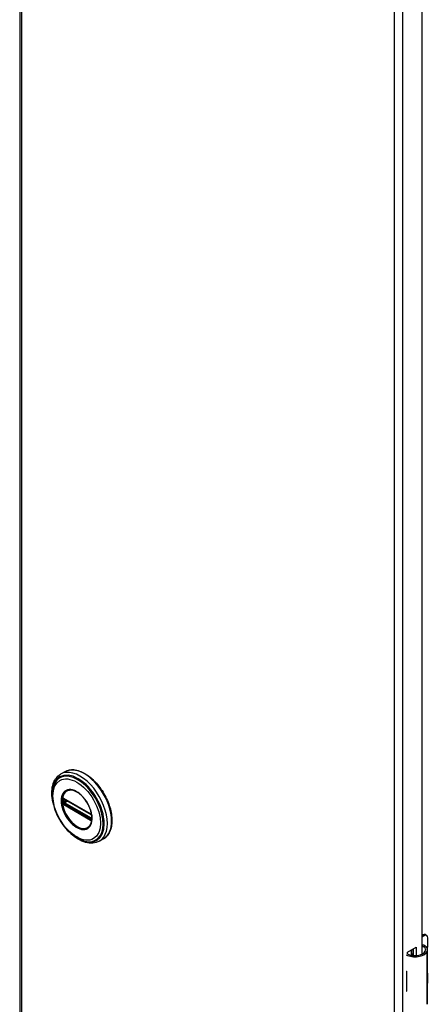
# Model space of a CAD drawing. Header units: inches. Extents: x 0 to 401, y -11 to 260.
# Tile 42 of 45: x 345.28 to 351.51, y 168.88 to 183.9. Entities that reach past the tile are written whole.
import ezdxf

# ---------------------------------------------------------------- set-up
doc = ezdxf.new("R2010")
doc.units = ezdxf.units.IN
doc.header["$LTSCALE"] = 24.054
doc.header["$MEASUREMENT"] = 0
doc.layers.add('Visible Edges(ANSI)', color=7, linetype='Continuous', lineweight=25)
doc.layers.add('Visible Tangent Edges(ANSI)', color=7, linetype='Continuous', lineweight=25)

msp = doc.modelspace()

# ---------------------------------------------------------------- linework, layer by layer
at = {"layer": 'Visible Edges(ANSI)'}
for p, q in [((345.2849, 198.7492), (345.2849, 100.7696)), ((351.4153, 191.5778), (351.4153, 169.6425)), ((345.9725, 172.4266), (345.9085, 172.3896)), ((345.9586, 172.013), (345.9535, 172.0158)), ((345.9586, 172.013), (346.3667, 171.7774)), ((346.3736, 171.7696), (345.9656, 172.0052)), ((346.3717, 171.7744), (346.3667, 171.7774)), ((346.3825, 171.762), (346.3837, 171.7591)), ((346.3826, 171.7168), (346.3826, 171.7541)), ((346.3837, 171.7591), (346.3843, 171.7574)), ((346.3857, 171.7067), (346.3855, 171.7008)), ((346.3857, 171.7437), (346.3857, 171.7067)), ((346.563, 171.4037), (346.499, 171.3667)), ((351.4153, 169.9282), (351.4308, 169.9371)), ((351.4516, 169.9251), (351.4153, 169.9041)), ((351.4701, 169.941), (351.491, 169.929)), ((351.5073, 169.7724), (351.5073, 169.8929)), ((351.1961, 169.6745), (351.3304, 169.7521)), ((351.2915, 169.6216), (351.2915, 169.7296)), ((351.3304, 169.7521), (351.3304, 169.6217)), ((351.1961, 169.6428), (351.1961, 169.6745)), ((351.2595, 169.6255), (351.2595, 169.7112)), ((351.2595, 169.6414), (351.2794, 169.6528)), ((351.2794, 169.6287), (351.2706, 169.6237)), ((351.2794, 169.7226), (351.2794, 169.6226)), ((351.5048, 168.9068), (351.5048, 169.7105)), ((351.1805, 169.3828), (351.1805, 169.3515)), ((351.5073, 169.2179), (351.5073, 169.3384)), ((351.1805, 169.1088), (351.1805, 169.0774))]:
    msp.add_line(p, q, dxfattribs=at)
at = {"layer": 'Visible Edges(ANSI)', "flags": 128}
for points in [[(345.9725, 172.4266), (345.9883, 172.4348), (346.0048, 172.4417), (346.022, 172.4473), (346.0397, 172.4515), (346.058, 172.4543), (346.0767, 172.4557), (346.0958, 172.4558), (346.1152, 172.4545), (346.135, 172.4519), (346.1549, 172.448), (346.1751, 172.4428), (346.1955, 172.4363), (346.2159, 172.4286), (346.2365, 172.4197), (346.257, 172.4096), (346.2776, 172.3983), (346.2981, 172.3859), (346.3185, 172.3723), (346.3388, 172.3578), (346.3589, 172.3421), (346.3787, 172.3255), (346.3983, 172.3079), (346.4176, 172.2895), (346.4365, 172.2701), (346.4551, 172.2499), (346.4731, 172.229), (346.4907, 172.2073), (346.5078, 172.1849), (346.5244, 172.1619), (346.5403, 172.1384), (346.5556, 172.1143), (346.5702, 172.0898), (346.5842, 172.0648), (346.5974, 172.0395), (346.6098, 172.014), (346.6214, 171.9881), (346.6323, 171.9622), (346.6423, 171.9361), (346.6514, 171.9099), (346.6596, 171.8838), (346.6669, 171.8577), (346.6732, 171.8318), (346.6787, 171.806), (346.6831, 171.7805), (346.6866, 171.7553), (346.6891, 171.7305), (346.6906, 171.706), (346.6911, 171.6821), (346.6906, 171.6586), (346.6891, 171.6358), (346.6866, 171.6135), (346.683, 171.5919), (346.6784, 171.5711), (346.6728, 171.551), (346.6662, 171.5317), (346.6586, 171.5133), (346.65, 171.4959), (346.6404, 171.4794), (346.6298, 171.4639), (346.6182, 171.4495), (346.6057, 171.4362), (346.5924, 171.4241), (346.5781, 171.4133), (346.563, 171.4037)], [(345.7908, 171.961), (345.7841, 171.9956), (345.7792, 172.0297), (345.776, 172.0632), (345.7747, 172.0961), (345.7752, 172.1281), (345.7776, 172.1592), (345.7819, 172.1892), (345.7882, 172.2181), (345.7964, 172.2456), (345.8066, 172.2718), (345.8187, 172.2963), (345.8329, 172.3191), (345.849, 172.34), (345.8671, 172.3589), (345.8869, 172.3754), (345.9085, 172.3896)], [(345.8181, 172.2501), (345.8116, 172.2369), (345.8057, 172.2232), (345.8004, 172.209), (345.7957, 172.1944), (345.7882, 172.164), (345.783, 172.1321), (345.7802, 172.0989), (345.7797, 172.0646), (345.7815, 172.0293), (345.7855, 171.9932), (345.7917, 171.9565), (345.8001, 171.9193), (345.8105, 171.8819), (345.8229, 171.8444), (345.8372, 171.807), (345.8535, 171.77), (345.8714, 171.7335), (345.8911, 171.6976), (345.9123, 171.6627), (345.9349, 171.6289), (345.9589, 171.5964), (345.9841, 171.5652), (346.0103, 171.5357), (346.0375, 171.508), (346.0655, 171.4822), (346.0942, 171.4585), (346.1235, 171.4369), (346.1532, 171.4177), (346.1831, 171.401), (346.2133, 171.3868), (346.2435, 171.3754), (346.2736, 171.3667), (346.2886, 171.3634), (346.3035, 171.3609), (346.3183, 171.3592), (346.333, 171.3582)], [(346.3559, 171.6032), (346.3645, 171.6168), (346.3718, 171.6321), (346.3777, 171.6489), (346.3822, 171.6671), (346.3852, 171.6867), (346.3866, 171.7075), (346.3865, 171.7293), (346.3849, 171.7519), (346.3817, 171.7753), (346.3769, 171.7993), (346.3707, 171.8236), (346.3631, 171.8481), (346.354, 171.8726), (346.3435, 171.8971), (346.3318, 171.9212), (346.3189, 171.9447), (346.3049, 171.9677), (346.2899, 171.9899), (346.274, 172.0112), (346.2573, 172.0313), (346.2399, 172.0502), (346.2219, 172.0677), (346.2035, 172.0838), (346.1849, 172.0982), (346.1661, 172.111), (346.1472, 172.122), (346.1285, 172.1311), (346.1101, 172.1383), (346.092, 172.1435), (346.0745, 172.1468), (346.0577, 172.1481), (346.0417, 172.1475)], [(345.9535, 172.0158), (345.9517, 172.0167), (345.9504, 172.017)], [(345.9656, 172.0052), (345.9645, 172.0057), (345.9642, 172.0058)], [(346.3717, 171.7744), (346.375, 171.7719), (346.3784, 171.7683)], [(346.3826, 171.7541), (346.382, 171.758), (346.3798, 171.7629), (346.3767, 171.7671), (346.3736, 171.7696)], [(346.3784, 171.7683), (346.3806, 171.7653), (346.3825, 171.762)], [(346.3824, 171.7154), (346.3825, 171.7157), (346.3826, 171.7168)], [(346.3855, 171.7008), (346.3853, 171.6984), (346.3851, 171.6974)], [(346.499, 171.3667), (346.476, 171.3552), (346.4517, 171.3463), (346.4264, 171.3401), (346.4002, 171.3365), (346.3733, 171.3357), (346.346, 171.3374), (346.3183, 171.3416), (346.2903, 171.3483), (346.2622, 171.3573), (346.234, 171.3686), (346.2059, 171.3821), (346.1779, 171.3976), (346.1501, 171.4152), (346.1227, 171.4347), (346.0956, 171.4561), (346.069, 171.4792)], [(351.4626, 169.7724), (351.4608, 169.7734), (351.459, 169.7744), (351.457, 169.7754), (351.4551, 169.7762), (351.4531, 169.777), (351.4511, 169.7777), (351.449, 169.7783), (351.447, 169.7788), (351.4449, 169.7792), (351.4428, 169.7795), (351.4407, 169.7797), (351.4386, 169.7798), (351.4365, 169.7797), (351.4344, 169.7796), (351.4323, 169.7794), (351.4303, 169.779), (351.4282, 169.7786), (351.4262, 169.778), (351.4243, 169.7774), (351.4224, 169.7767), (351.4205, 169.7759), (351.4187, 169.775), (351.417, 169.7741), (351.4153, 169.773)], [(351.4153, 169.7616), (351.4168, 169.762), (351.4184, 169.7623), (351.4199, 169.7626), (351.4215, 169.7628), (351.4231, 169.763), (351.4246, 169.763), (351.4261, 169.7631), (351.4276, 169.763), (351.4291, 169.7629), (351.4306, 169.7627), (351.4321, 169.7625), (351.4337, 169.7622), (351.4352, 169.7618), (351.4367, 169.7614), (351.4382, 169.7609), (351.4397, 169.7603), (351.4412, 169.7597), (351.4426, 169.7591), (351.4441, 169.7583), (351.4455, 169.7575), (351.4469, 169.7567), (351.4483, 169.7558), (351.4496, 169.7548), (351.4509, 169.7538)]]:
    msp.add_lwpolyline(points, dxfattribs=at)
at = {"layer": 'Visible Edges(ANSI)'}
for centre, major_axis, start_param, end_param in [((351.4308, 169.8728), (0.0394, 0.0682), 0, 0.7853982), ((351.4516, 169.8608), (0.0394, 0.0682), 5.4977871, 7.0685835), ((351.3473, 169.7105), (0.128, 0), 5.9647502, 6.9099467), ((351.3473, 169.7105), (0.1575, 0), 5.9647502, 7.0321027), ((351.4516, 169.7402), (-0.0394, -0.0682), 1.8110116, 2.3561945), ((351.3099, 169.7176), (0.1969, 0), 3.9833715, 5.9647502), ((351.3099, 169.7176), (0.1673, 0), 3.9641341, 5.9647502), ((351.3099, 169.4684), (0.1969, 0), 3.9833715, 3.9951945), ((351.2408, 169.3914), (-0.0917, 0), 0.8282349, 0.8536019), ((351.4516, 169.3063), (-0.0394, -0.0682), 2.3561945, 2.6586496), ((351.4516, 169.1857), (-0.0394, -0.0682), 2.0537393, 2.3561945), ((351.2408, 169.1487), (0.0917, 0), 3.9698275, 3.9951945), ((351.3099, 169.1631), (-0.1969, 0), 0.8417789, 0.8536019), ((351.3473, 168.9068), (0.1575, 0), 5.9647502, 6.2831853)]:
    msp.add_ellipse(centre, major_axis=major_axis, ratio=0.5773503, start_param=start_param, end_param=end_param, dxfattribs=at)
at = {"layer": 'Visible Tangent Edges(ANSI)'}
for p, q in [((345.3101, 198.7141), (345.3101, 100.7345)), ((351.0009, 97.4489), (351.0009, 195.4285)), ((351.1225, 195.4285), (351.1225, 97.4489)), ((345.9418, 172.0021), (345.9417, 172.0079)), ((345.9506, 171.964), (345.9506, 172.0012)), ((346.3646, 171.7819), (345.9566, 172.0175)), ((345.9633, 172.0016), (345.9679, 172.0039)), ((345.9633, 171.9643), (345.9633, 172.0016)), ((345.9998, 171.9854), (345.9633, 171.9643)), ((345.9636, 172.0087), (346.3716, 171.7731)), ((345.9702, 171.9523), (346.0137, 171.9774)), ((345.9417, 171.9589), (345.9418, 171.9648)), ((345.9601, 171.9337), (345.955, 171.9366)), ((345.9566, 171.9246), (346.3646, 171.689)), ((346.3682, 171.6981), (345.9601, 171.9337)), ((346.3716, 171.706), (345.9636, 171.9416)), ((346.3783, 171.7167), (345.9702, 171.9523)), ((346.3732, 171.6951), (346.3682, 171.6981)), ((346.3826, 171.7196), (346.3783, 171.7167)), ((346.3846, 171.7507), (346.3846, 171.7134)), ((346.3851, 171.6883), (346.3854, 171.6894)), ((351.4308, 169.9371), (351.4516, 169.9251)), ((351.4509, 169.7538), (351.4626, 169.7724)), ((351.4969, 168.8784), (351.4969, 169.682)), ((351.1805, 169.3515), (351.1805, 169.1088))]:
    msp.add_line(p, q, dxfattribs=at)
at = {"layer": 'Visible Tangent Edges(ANSI)', "flags": 128}
for points in [[(345.9176, 171.9855), (345.9193, 171.9524), (345.9242, 171.9177), (345.9324, 171.8821), (345.9436, 171.8461), (345.9579, 171.81), (345.9748, 171.7745), (345.9943, 171.7401), (346.016, 171.7072), (346.0397, 171.6764), (346.0649, 171.6479), (346.0914, 171.6222), (346.1188, 171.5999), (346.1466, 171.5811), (346.1746, 171.566), (346.2022, 171.5547), (346.2292, 171.5475), (346.2552, 171.5446), (346.2797, 171.5461), (346.3024, 171.5519), (346.3229, 171.5619), (346.3411, 171.5759), (346.3568, 171.5936), (346.3696, 171.6148), (346.3794, 171.6395), (346.386, 171.6671), (346.3892, 171.6974), (346.3891, 171.7297), (346.3858, 171.7636), (346.3792, 171.7988), (346.3695, 171.8346), (346.3567, 171.8708), (346.341, 171.9067), (346.3227, 171.9417), (346.302, 171.9754), (346.2793, 172.0073), (346.2549, 172.037), (346.229, 172.064), (346.202, 172.088), (346.1743, 172.1087), (346.1463, 172.1258), (346.1184, 172.139), (346.091, 172.1482), (346.0645, 172.153), (346.0393, 172.1536), (346.0157, 172.15), (345.994, 172.1422), (345.9746, 172.1302), (345.9577, 172.1143), (345.9435, 172.0946), (345.9323, 172.0716), (345.9241, 172.0455), (345.9192, 172.0166), (345.9176, 171.9855)], [(345.9288, 171.9844), (345.929, 171.9957), (345.9296, 172.0067), (345.9307, 172.0175), (345.9322, 172.0279), (345.9341, 172.038), (345.9364, 172.0478), (345.9392, 172.0572), (345.9423, 172.0662), (345.9459, 172.0749), (345.9499, 172.0831), (345.9542, 172.0909), (345.959, 172.0982), (345.9641, 172.1051), (345.9696, 172.1116), (345.9754, 172.1175), (345.9816, 172.1229), (345.988, 172.1279), (345.9949, 172.1323), (346.002, 172.1361), (346.0094, 172.1395), (346.0171, 172.1423), (346.025, 172.1445), (346.0332, 172.1462), (346.0417, 172.1474)], [(346.3557, 171.6033), (346.3419, 171.5874), (346.326, 171.5745), (346.3081, 171.5649), (346.2884, 171.5586), (346.2671, 171.5558), (346.2445, 171.5567), (346.2209, 171.561), (346.1966, 171.5688), (346.1718, 171.5799), (346.1469, 171.594), (346.1221, 171.6112), (346.0978, 171.6312), (346.0741, 171.654), (346.0515, 171.6791), (346.0301, 171.7062), (346.0102, 171.735), (345.992, 171.7652), (345.9759, 171.7965), (345.9618, 171.8284), (345.9501, 171.8605), (345.9409, 171.8926), (345.9342, 171.9242), (345.9302, 171.955), (345.9288, 171.9844)], [(345.9339, 172.0024), (345.9339, 172.0009), (345.9339, 171.9994), (345.9338, 171.9979), (345.9338, 171.9964), (345.9338, 171.9949), (345.9337, 171.9934), (345.9337, 171.9919), (345.9337, 171.9903), (345.9337, 171.9888), (345.9337, 171.9873), (345.9337, 171.9857), (345.9337, 171.9842), (345.9337, 171.9827), (345.9337, 171.9811), (345.9337, 171.9796), (345.9337, 171.978), (345.9337, 171.9764), (345.9337, 171.9749), (345.9338, 171.9733), (345.9338, 171.9718), (345.9338, 171.9702), (345.9339, 171.9686), (345.9339, 171.9671), (345.9339, 171.9655)], [(345.9342, 172.0081), (345.9342, 172.0079), (345.9342, 172.0077), (345.9341, 172.0074), (345.9341, 172.0072), (345.9341, 172.007), (345.9341, 172.0067), (345.9341, 172.0065), (345.9341, 172.0062), (345.9341, 172.006), (345.9341, 172.0058), (345.9341, 172.0055), (345.934, 172.0053), (345.934, 172.0051), (345.934, 172.0048), (345.934, 172.0046), (345.934, 172.0043), (345.934, 172.0041), (345.934, 172.0039), (345.934, 172.0036), (345.934, 172.0034), (345.934, 172.0031), (345.934, 172.0029), (345.934, 172.0027), (345.9339, 172.0024)], [(345.936, 172.0182), (345.9358, 172.0178), (345.9357, 172.0174), (345.9356, 172.0171), (345.9355, 172.0167), (345.9354, 172.0163), (345.9353, 172.0159), (345.9352, 172.0155), (345.9351, 172.0151), (345.935, 172.0147), (345.9349, 172.0143), (345.9349, 172.0139), (345.9348, 172.0135), (345.9347, 172.013), (345.9346, 172.0126), (345.9346, 172.0122), (345.9345, 172.0117), (345.9344, 172.0113), (345.9344, 172.0108), (345.9343, 172.0104), (345.9343, 172.0099), (345.9343, 172.0095), (345.9342, 172.009), (345.9342, 172.0086), (345.9342, 172.0081)], [(345.9368, 172.0207), (345.9368, 172.0206), (345.9368, 172.0205), (345.9367, 172.0204), (345.9367, 172.0203), (345.9366, 172.0202), (345.9366, 172.0201), (345.9366, 172.02), (345.9365, 172.0199), (345.9365, 172.0198), (345.9365, 172.0197), (345.9364, 172.0196), (345.9364, 172.0195), (345.9364, 172.0194), (345.9363, 172.0193), (345.9363, 172.0192), (345.9362, 172.0191), (345.9362, 172.019), (345.9362, 172.0188), (345.9361, 172.0187), (345.9361, 172.0186), (345.9361, 172.0185), (345.936, 172.0184), (345.936, 172.0183), (345.936, 172.0182)], [(345.942, 172.0228), (345.9418, 172.0228), (345.9415, 172.0228), (345.9413, 172.0227), (345.9411, 172.0227), (345.9408, 172.0226), (345.9406, 172.0226), (345.9403, 172.0225), (345.9401, 172.0225), (345.9399, 172.0224), (345.9397, 172.0223), (345.9394, 172.0222), (345.9392, 172.0222), (345.939, 172.0221), (345.9388, 172.022), (345.9386, 172.0219), (345.9384, 172.0218), (345.9382, 172.0217), (345.938, 172.0215), (345.9378, 172.0214), (345.9376, 172.0213), (345.9374, 172.0212), (345.9372, 172.021), (345.937, 172.0209), (345.9368, 172.0207)], [(345.9417, 172.0079), (345.9417, 172.0082), (345.9417, 172.0085), (345.9417, 172.0088), (345.9417, 172.0091), (345.9417, 172.0095), (345.9418, 172.0098), (345.9418, 172.0101), (345.9419, 172.0104), (345.942, 172.0106), (345.942, 172.0109), (345.9421, 172.0112), (345.9422, 172.0115), (345.9423, 172.0118), (345.9424, 172.012), (345.9425, 172.0123), (345.9426, 172.0125), (345.9427, 172.0128), (345.9429, 172.013), (345.943, 172.0133), (345.9431, 172.0135), (345.9433, 172.0137), (345.9434, 172.0139), (345.9436, 172.0141), (345.9437, 172.0143)], [(345.9418, 171.9648), (345.9418, 171.9664), (345.9419, 171.968), (345.9419, 171.9695), (345.9419, 171.9711), (345.9419, 171.9726), (345.9419, 171.9742), (345.9419, 171.9757), (345.9419, 171.9773), (345.9419, 171.9788), (345.9419, 171.9804), (345.9419, 171.9819), (345.9419, 171.9835), (345.9419, 171.985), (345.9419, 171.9866), (345.9419, 171.9881), (345.9419, 171.9897), (345.9419, 171.9912), (345.9419, 171.9928), (345.9419, 171.9943), (345.9419, 171.9959), (345.9419, 171.9974), (345.9419, 171.999), (345.9418, 172.0005), (345.9418, 172.0021)], [(345.9514, 172.0204), (345.951, 172.0206), (345.9506, 172.0208), (345.9502, 172.021), (345.9497, 172.0212), (345.9493, 172.0214), (345.9489, 172.0216), (345.9485, 172.0217), (345.9481, 172.0219), (345.9477, 172.022), (345.9473, 172.0222), (345.9469, 172.0223), (345.9465, 172.0224), (345.9461, 172.0225), (345.9457, 172.0226), (345.9454, 172.0227), (345.945, 172.0227), (345.9446, 172.0228), (345.9442, 172.0228), (345.9438, 172.0228), (345.9435, 172.0229), (345.9431, 172.0229), (345.9427, 172.0229), (345.9424, 172.0228), (345.942, 172.0228)], [(345.9437, 172.0143), (345.9438, 172.0144), (345.9438, 172.0145), (345.9439, 172.0145), (345.9439, 172.0146), (345.944, 172.0146), (345.944, 172.0147), (345.9441, 172.0148), (345.9441, 172.0148), (345.9442, 172.0149), (345.9442, 172.0149), (345.9443, 172.015), (345.9443, 172.015), (345.9444, 172.0151), (345.9444, 172.0151), (345.9445, 172.0152), (345.9445, 172.0152), (345.9446, 172.0153), (345.9447, 172.0153), (345.9447, 172.0154), (345.9448, 172.0154), (345.9448, 172.0155), (345.9449, 172.0155), (345.9449, 172.0156), (345.945, 172.0156)], [(345.945, 172.0156), (345.9451, 172.0157), (345.9452, 172.0158), (345.9454, 172.0159), (345.9455, 172.016), (345.9456, 172.0161), (345.9458, 172.0162), (345.9459, 172.0163), (345.946, 172.0163), (345.9462, 172.0164), (345.9463, 172.0165), (345.9465, 172.0165), (345.9466, 172.0166), (345.9468, 172.0167), (345.9469, 172.0167), (345.9471, 172.0168), (345.9472, 172.0168), (345.9474, 172.0169), (345.9475, 172.0169), (345.9477, 172.0169), (345.9479, 172.017), (345.948, 172.017), (345.9482, 172.017), (345.9484, 172.017), (345.9485, 172.0171)], [(345.9485, 172.0171), (345.9486, 172.0171), (345.9487, 172.0171), (345.9487, 172.0171), (345.9488, 172.0171), (345.9489, 172.0171), (345.949, 172.0171), (345.9491, 172.0171), (345.9491, 172.0171), (345.9492, 172.0171), (345.9493, 172.0171), (345.9494, 172.0171), (345.9494, 172.0171), (345.9495, 172.0171), (345.9496, 172.0171), (345.9497, 172.0171), (345.9498, 172.0171), (345.9498, 172.0171), (345.9499, 172.0171), (345.95, 172.0171), (345.9501, 172.0171), (345.9502, 172.017), (345.9502, 172.017), (345.9503, 172.017), (345.9504, 172.017)], [(345.9506, 172.0012), (345.9506, 172.0014), (345.9507, 172.0017), (345.9507, 172.002), (345.9507, 172.0022), (345.9507, 172.0025), (345.9507, 172.0027), (345.9507, 172.003), (345.9507, 172.0032), (345.9507, 172.0035), (345.9507, 172.0037), (345.9508, 172.0039), (345.9508, 172.0042), (345.9508, 172.0044), (345.9508, 172.0046), (345.9508, 172.0049), (345.9509, 172.0051), (345.9509, 172.0053), (345.9509, 172.0056), (345.951, 172.0058), (345.951, 172.006), (345.951, 172.0062), (345.9511, 172.0064), (345.9511, 172.0066), (345.9511, 172.0068)], [(345.9511, 172.0068), (345.9512, 172.007), (345.9512, 172.0071), (345.9512, 172.0073), (345.9513, 172.0074), (345.9513, 172.0076), (345.9513, 172.0077), (345.9514, 172.0078), (345.9514, 172.008), (345.9515, 172.0081), (345.9515, 172.0082), (345.9516, 172.0084), (345.9516, 172.0085), (345.9517, 172.0086), (345.9518, 172.0088), (345.9518, 172.0089), (345.9519, 172.009), (345.952, 172.0091), (345.952, 172.0092), (345.9521, 172.0093), (345.9522, 172.0094), (345.9522, 172.0095), (345.9523, 172.0096), (345.9524, 172.0097), (345.9525, 172.0098)], [(345.9566, 172.0175), (345.9563, 172.0176), (345.9561, 172.0177), (345.9559, 172.0178), (345.9557, 172.018), (345.9555, 172.0181), (345.9553, 172.0182), (345.955, 172.0183), (345.9548, 172.0185), (345.9546, 172.0186), (345.9544, 172.0187), (345.9542, 172.0188), (345.954, 172.0189), (345.9537, 172.0191), (345.9535, 172.0192), (345.9533, 172.0193), (345.9531, 172.0194), (345.9529, 172.0196), (345.9527, 172.0197), (345.9525, 172.0198), (345.9522, 172.0199), (345.952, 172.02), (345.9518, 172.0202), (345.9516, 172.0203), (345.9514, 172.0204)], [(345.955, 172.0113), (345.9551, 172.0113), (345.9553, 172.0113), (345.9554, 172.0114), (345.9555, 172.0114), (345.9557, 172.0114), (345.9558, 172.0114), (345.9559, 172.0114), (345.9561, 172.0114), (345.9562, 172.0114), (345.9563, 172.0114), (345.9565, 172.0114), (345.9566, 172.0114), (345.9568, 172.0114), (345.9569, 172.0113), (345.957, 172.0113), (345.9572, 172.0113), (345.9573, 172.0113), (345.9575, 172.0112), (345.9576, 172.0112), (345.9578, 172.0112), (345.9579, 172.0111), (345.958, 172.0111), (345.9582, 172.011), (345.9583, 172.011)], [(345.9583, 172.011), (345.9585, 172.0109), (345.9588, 172.0109), (345.959, 172.0108), (345.9592, 172.0107), (345.9594, 172.0106), (345.9596, 172.0106), (345.9598, 172.0105), (345.96, 172.0104), (345.9602, 172.0103), (345.9605, 172.0102), (345.9607, 172.0101), (345.9609, 172.01), (345.9611, 172.0099), (345.9613, 172.0098), (345.9616, 172.0097), (345.9618, 172.0096), (345.962, 172.0095), (345.9622, 172.0094), (345.9625, 172.0093), (345.9627, 172.0092), (345.9629, 172.009), (345.9631, 172.0089), (345.9634, 172.0088), (345.9636, 172.0087)], [(345.9339, 171.9655), (345.934, 171.9652), (345.934, 171.965), (345.934, 171.9647), (345.934, 171.9645), (345.934, 171.9642), (345.934, 171.964), (345.934, 171.9637), (345.934, 171.9635), (345.934, 171.9632), (345.934, 171.963), (345.934, 171.9627), (345.934, 171.9625), (345.9341, 171.9622), (345.9341, 171.962), (345.9341, 171.9617), (345.9341, 171.9615), (345.9341, 171.9612), (345.9341, 171.961), (345.9341, 171.9607), (345.9341, 171.9604), (345.9341, 171.9602), (345.9342, 171.9599), (345.9342, 171.9597), (345.9342, 171.9594)], [(345.9342, 171.9594), (345.9342, 171.9589), (345.9342, 171.9585), (345.9343, 171.958), (345.9343, 171.9575), (345.9343, 171.957), (345.9344, 171.9565), (345.9344, 171.956), (345.9345, 171.9555), (345.9346, 171.955), (345.9346, 171.9545), (345.9347, 171.954), (345.9348, 171.9535), (345.9349, 171.953), (345.9349, 171.9525), (345.935, 171.952), (345.9351, 171.9515), (345.9352, 171.951), (345.9353, 171.9505), (345.9354, 171.95), (345.9355, 171.9495), (345.9356, 171.9491), (345.9357, 171.9486), (345.9358, 171.9481), (345.936, 171.9476)], [(345.936, 171.9476), (345.936, 171.9475), (345.936, 171.9473), (345.9361, 171.9472), (345.9361, 171.947), (345.9361, 171.9469), (345.9362, 171.9467), (345.9362, 171.9466), (345.9362, 171.9465), (345.9363, 171.9463), (345.9363, 171.9462), (345.9364, 171.946), (345.9364, 171.9459), (345.9364, 171.9457), (345.9365, 171.9456), (345.9365, 171.9454), (345.9365, 171.9453), (345.9366, 171.9451), (345.9366, 171.945), (345.9366, 171.9449), (345.9367, 171.9447), (345.9367, 171.9446), (345.9368, 171.9444), (345.9368, 171.9443), (345.9368, 171.9441)], [(345.9368, 171.9441), (345.937, 171.9438), (345.9372, 171.9434), (345.9374, 171.9431), (345.9376, 171.9427), (345.9378, 171.9424), (345.938, 171.942), (345.9382, 171.9417), (345.9384, 171.9413), (345.9386, 171.941), (345.9388, 171.9406), (345.939, 171.9403), (345.9392, 171.9399), (345.9394, 171.9396), (345.9397, 171.9393), (345.9399, 171.9389), (345.9401, 171.9386), (345.9403, 171.9383), (345.9406, 171.938), (345.9408, 171.9376), (345.9411, 171.9373), (345.9413, 171.937), (345.9415, 171.9367), (345.9418, 171.9364), (345.942, 171.9361)], [(345.9437, 171.9505), (345.9436, 171.9509), (345.9434, 171.9512), (345.9433, 171.9516), (345.9431, 171.9519), (345.943, 171.9523), (345.9429, 171.9526), (345.9427, 171.953), (345.9426, 171.9533), (345.9425, 171.9537), (345.9424, 171.9541), (345.9423, 171.9544), (345.9422, 171.9548), (345.9421, 171.9551), (345.942, 171.9555), (345.942, 171.9558), (345.9419, 171.9562), (345.9418, 171.9565), (345.9418, 171.9569), (345.9418, 171.9572), (345.9417, 171.9576), (345.9417, 171.9579), (345.9417, 171.9582), (345.9417, 171.9586), (345.9417, 171.9589)], [(345.942, 171.9361), (345.9424, 171.9356), (345.9427, 171.9352), (345.9431, 171.9348), (345.9435, 171.9343), (345.9438, 171.9339), (345.9442, 171.9335), (345.9446, 171.9331), (345.945, 171.9328), (345.9454, 171.9324), (345.9457, 171.932), (345.9461, 171.9316), (345.9465, 171.9313), (345.9469, 171.9309), (345.9473, 171.9306), (345.9477, 171.9303), (345.9481, 171.9299), (345.9485, 171.9296), (345.9489, 171.9293), (345.9493, 171.929), (345.9498, 171.9287), (345.9502, 171.9284), (345.9506, 171.9282), (345.951, 171.9279), (345.9514, 171.9277)], [(345.945, 171.9479), (345.9449, 171.948), (345.9449, 171.9481), (345.9448, 171.9482), (345.9448, 171.9483), (345.9447, 171.9484), (345.9447, 171.9485), (345.9446, 171.9486), (345.9445, 171.9487), (345.9445, 171.9488), (345.9444, 171.949), (345.9444, 171.9491), (345.9443, 171.9492), (345.9443, 171.9493), (345.9442, 171.9494), (345.9442, 171.9495), (345.9441, 171.9496), (345.9441, 171.9497), (345.944, 171.9498), (345.944, 171.9499), (345.9439, 171.9501), (345.9439, 171.9502), (345.9438, 171.9503), (345.9438, 171.9504), (345.9437, 171.9505)], [(345.9485, 171.9423), (345.9484, 171.9426), (345.9482, 171.9428), (345.948, 171.943), (345.9479, 171.9432), (345.9477, 171.9434), (345.9475, 171.9436), (345.9474, 171.9439), (345.9472, 171.9441), (345.9471, 171.9443), (345.9469, 171.9445), (345.9468, 171.9448), (345.9466, 171.945), (345.9465, 171.9452), (345.9463, 171.9455), (345.9462, 171.9457), (345.946, 171.9459), (345.9459, 171.9462), (345.9458, 171.9464), (345.9456, 171.9467), (345.9455, 171.9469), (345.9454, 171.9471), (345.9452, 171.9474), (345.9451, 171.9476), (345.945, 171.9479)], [(345.955, 171.9366), (345.9547, 171.9368), (345.9544, 171.937), (345.9541, 171.9371), (345.9538, 171.9373), (345.9536, 171.9375), (345.9533, 171.9377), (345.953, 171.9379), (345.9527, 171.9381), (345.9524, 171.9384), (345.9522, 171.9386), (345.9519, 171.9388), (345.9516, 171.9391), (345.9513, 171.9393), (345.9511, 171.9396), (345.9508, 171.9398), (345.9505, 171.9401), (345.9503, 171.9403), (345.95, 171.9406), (345.9498, 171.9409), (345.9495, 171.9412), (345.9493, 171.9415), (345.949, 171.9417), (345.9488, 171.942), (345.9485, 171.9423)], [(345.9511, 171.9576), (345.9511, 171.9579), (345.9511, 171.9581), (345.951, 171.9584), (345.951, 171.9587), (345.951, 171.9589), (345.9509, 171.9592), (345.9509, 171.9594), (345.9509, 171.9597), (345.9508, 171.96), (345.9508, 171.9602), (345.9508, 171.9605), (345.9508, 171.9608), (345.9508, 171.961), (345.9507, 171.9613), (345.9507, 171.9616), (345.9507, 171.9618), (345.9507, 171.9621), (345.9507, 171.9624), (345.9507, 171.9626), (345.9507, 171.9629), (345.9507, 171.9632), (345.9507, 171.9634), (345.9506, 171.9637), (345.9506, 171.964)], [(345.9525, 171.953), (345.9524, 171.9532), (345.9523, 171.9534), (345.9522, 171.9536), (345.9522, 171.9538), (345.9521, 171.954), (345.952, 171.9542), (345.952, 171.9544), (345.9519, 171.9546), (345.9518, 171.9548), (345.9518, 171.955), (345.9517, 171.9551), (345.9516, 171.9553), (345.9516, 171.9555), (345.9515, 171.9557), (345.9515, 171.9559), (345.9514, 171.9561), (345.9514, 171.9563), (345.9513, 171.9565), (345.9513, 171.9567), (345.9513, 171.9569), (345.9512, 171.9571), (345.9512, 171.9573), (345.9512, 171.9574), (345.9511, 171.9576)], [(345.9514, 171.9277), (345.9516, 171.9275), (345.9518, 171.9274), (345.952, 171.9273), (345.9522, 171.9272), (345.9525, 171.927), (345.9527, 171.9269), (345.9529, 171.9268), (345.9531, 171.9266), (345.9533, 171.9265), (345.9535, 171.9264), (345.9537, 171.9263), (345.954, 171.9261), (345.9542, 171.926), (345.9544, 171.9259), (345.9546, 171.9258), (345.9548, 171.9256), (345.955, 171.9255), (345.9553, 171.9254), (345.9555, 171.9252), (345.9557, 171.9251), (345.9559, 171.925), (345.9561, 171.9249), (345.9563, 171.9247), (345.9566, 171.9246)], [(345.9583, 171.9451), (345.9582, 171.9453), (345.958, 171.9454), (345.9579, 171.9455), (345.9578, 171.9456), (345.9576, 171.9458), (345.9575, 171.9459), (345.9573, 171.946), (345.9572, 171.9462), (345.957, 171.9463), (345.9569, 171.9464), (345.9568, 171.9466), (345.9566, 171.9467), (345.9565, 171.9469), (345.9563, 171.947), (345.9562, 171.9472), (345.9561, 171.9473), (345.9559, 171.9475), (345.9558, 171.9476), (345.9557, 171.9478), (345.9555, 171.948), (345.9554, 171.9481), (345.9553, 171.9483), (345.9551, 171.9485), (345.955, 171.9486)], [(345.9636, 171.9416), (345.9634, 171.9417), (345.9631, 171.9418), (345.9629, 171.942), (345.9627, 171.9421), (345.9625, 171.9422), (345.9622, 171.9424), (345.962, 171.9425), (345.9618, 171.9427), (345.9616, 171.9428), (345.9613, 171.943), (345.9611, 171.9431), (345.9609, 171.9433), (345.9607, 171.9434), (345.9605, 171.9436), (345.9602, 171.9437), (345.96, 171.9439), (345.9598, 171.944), (345.9596, 171.9442), (345.9594, 171.9443), (345.9592, 171.9445), (345.959, 171.9447), (345.9588, 171.9448), (345.9585, 171.945), (345.9583, 171.9451)], [(346.3698, 171.7788), (346.3696, 171.779), (346.3694, 171.7791), (346.3691, 171.7792), (346.3689, 171.7793), (346.3687, 171.7795), (346.3685, 171.7796), (346.3683, 171.7797), (346.3681, 171.7799), (346.3678, 171.78), (346.3676, 171.7801), (346.3674, 171.7802), (346.3672, 171.7804), (346.367, 171.7805), (346.3668, 171.7806), (346.3666, 171.7807), (346.3663, 171.7809), (346.3661, 171.781), (346.3659, 171.7811), (346.3657, 171.7813), (346.3655, 171.7814), (346.3653, 171.7815), (346.365, 171.7816), (346.3648, 171.7818), (346.3646, 171.7819)], [(346.3646, 171.689), (346.3648, 171.6889), (346.365, 171.6888), (346.3653, 171.6887), (346.3655, 171.6885), (346.3657, 171.6884), (346.3659, 171.6883), (346.3661, 171.6882), (346.3663, 171.688), (346.3666, 171.6879), (346.3668, 171.6878), (346.367, 171.6877), (346.3672, 171.6876), (346.3674, 171.6874), (346.3676, 171.6873), (346.3678, 171.6872), (346.3681, 171.6871), (346.3683, 171.6869), (346.3685, 171.6868), (346.3687, 171.6867), (346.3689, 171.6866), (346.3691, 171.6865), (346.3694, 171.6863), (346.3696, 171.6862), (346.3698, 171.6861)], [(346.3791, 171.7704), (346.3788, 171.7709), (346.3784, 171.7713), (346.3781, 171.7717), (346.3777, 171.7721), (346.3773, 171.7726), (346.377, 171.773), (346.3766, 171.7734), (346.3762, 171.7737), (346.3758, 171.7741), (346.3754, 171.7745), (346.375, 171.7749), (346.3746, 171.7752), (346.3742, 171.7756), (346.3738, 171.7759), (346.3734, 171.7762), (346.373, 171.7766), (346.3726, 171.7769), (346.3722, 171.7772), (346.3718, 171.7775), (346.3714, 171.7778), (346.371, 171.778), (346.3706, 171.7783), (346.3702, 171.7786), (346.3698, 171.7788)], [(346.3698, 171.6861), (346.3702, 171.6859), (346.3706, 171.6857), (346.371, 171.6855), (346.3714, 171.6853), (346.3718, 171.6851), (346.3722, 171.6849), (346.3726, 171.6848), (346.373, 171.6846), (346.3734, 171.6845), (346.3738, 171.6843), (346.3742, 171.6842), (346.3746, 171.6841), (346.375, 171.684), (346.3754, 171.6839), (346.3758, 171.6838), (346.3762, 171.6838), (346.3766, 171.6837), (346.377, 171.6837), (346.3773, 171.6837), (346.3777, 171.6836), (346.3781, 171.6836), (346.3784, 171.6836), (346.3788, 171.6837), (346.3791, 171.6837)], [(346.3716, 171.7731), (346.3719, 171.7729), (346.3721, 171.7728), (346.3723, 171.7727), (346.3725, 171.7725), (346.3728, 171.7724), (346.373, 171.7722), (346.3732, 171.7721), (346.3734, 171.7719), (346.3736, 171.7718), (346.3739, 171.7716), (346.3741, 171.7715), (346.3743, 171.7713), (346.3745, 171.7712), (346.3747, 171.771), (346.3749, 171.7709), (346.3751, 171.7707), (346.3754, 171.7705), (346.3756, 171.7704), (346.3758, 171.7702), (346.376, 171.7701), (346.3762, 171.7699), (346.3764, 171.7697), (346.3766, 171.7696), (346.3768, 171.7694)], [(346.3768, 171.7036), (346.3766, 171.7036), (346.3764, 171.7037), (346.3762, 171.7038), (346.376, 171.7039), (346.3758, 171.7039), (346.3756, 171.704), (346.3754, 171.7041), (346.3752, 171.7042), (346.3749, 171.7043), (346.3747, 171.7044), (346.3745, 171.7045), (346.3743, 171.7046), (346.3741, 171.7047), (346.3739, 171.7048), (346.3737, 171.7049), (346.3734, 171.705), (346.3732, 171.7051), (346.373, 171.7052), (346.3728, 171.7053), (346.3725, 171.7055), (346.3723, 171.7056), (346.3721, 171.7057), (346.3719, 171.7058), (346.3716, 171.706)], [(346.3796, 171.6935), (346.3794, 171.6934), (346.3791, 171.6934), (346.3789, 171.6934), (346.3786, 171.6934), (346.3784, 171.6934), (346.3781, 171.6935), (346.3779, 171.6935), (346.3776, 171.6935), (346.3773, 171.6936), (346.3771, 171.6936), (346.3768, 171.6937), (346.3765, 171.6937), (346.3763, 171.6938), (346.376, 171.6939), (346.3757, 171.694), (346.3754, 171.6941), (346.3752, 171.6942), (346.3749, 171.6943), (346.3746, 171.6944), (346.3743, 171.6946), (346.374, 171.6947), (346.3738, 171.6948), (346.3735, 171.695), (346.3732, 171.6951)], [(346.3768, 171.7694), (346.3769, 171.7693), (346.3771, 171.7692), (346.3772, 171.769), (346.3774, 171.7689), (346.3775, 171.7688), (346.3776, 171.7687), (346.3778, 171.7685), (346.3779, 171.7684), (346.3781, 171.7682), (346.3782, 171.7681), (346.3783, 171.768), (346.3785, 171.7678), (346.3786, 171.7677), (346.3788, 171.7675), (346.3789, 171.7674), (346.379, 171.7672), (346.3792, 171.767), (346.3793, 171.7669), (346.3794, 171.7667), (346.3796, 171.7666), (346.3797, 171.7664), (346.3798, 171.7662), (346.3799, 171.7661), (346.3801, 171.7659)], [(346.3801, 171.7032), (346.3799, 171.7032), (346.3798, 171.7032), (346.3797, 171.7032), (346.3796, 171.7032), (346.3794, 171.7031), (346.3793, 171.7031), (346.3792, 171.7031), (346.379, 171.7031), (346.3789, 171.7031), (346.3788, 171.7031), (346.3786, 171.7032), (346.3785, 171.7032), (346.3783, 171.7032), (346.3782, 171.7032), (346.3781, 171.7032), (346.3779, 171.7032), (346.3778, 171.7033), (346.3776, 171.7033), (346.3775, 171.7033), (346.3774, 171.7034), (346.3772, 171.7034), (346.3771, 171.7035), (346.3769, 171.7035), (346.3768, 171.7036)], [(346.3834, 171.7641), (346.3832, 171.7644), (346.3831, 171.7647), (346.3829, 171.7649), (346.3828, 171.7652), (346.3826, 171.7655), (346.3824, 171.7658), (346.3823, 171.766), (346.3821, 171.7663), (346.3819, 171.7666), (346.3817, 171.7669), (346.3816, 171.7671), (346.3814, 171.7674), (346.3812, 171.7677), (346.381, 171.7679), (346.3809, 171.7682), (346.3807, 171.7684), (346.3805, 171.7687), (346.3803, 171.7689), (346.3801, 171.7692), (346.3799, 171.7695), (346.3797, 171.7697), (346.3795, 171.77), (346.3793, 171.7702), (346.3791, 171.7704)], [(346.3791, 171.6837), (346.3794, 171.6837), (346.3796, 171.6837), (346.3799, 171.6838), (346.3801, 171.6838), (346.3804, 171.6839), (346.3806, 171.6839), (346.3808, 171.684), (346.381, 171.684), (346.3813, 171.6841), (346.3815, 171.6842), (346.3817, 171.6843), (346.3819, 171.6843), (346.3822, 171.6844), (346.3824, 171.6845), (346.3826, 171.6846), (346.3828, 171.6847), (346.383, 171.6849), (346.3832, 171.685), (346.3834, 171.6851), (346.3836, 171.6852), (346.3838, 171.6854), (346.384, 171.6855), (346.3841, 171.6856), (346.3843, 171.6858)], [(346.3831, 171.6949), (346.383, 171.6948), (346.3829, 171.6947), (346.3828, 171.6946), (346.3826, 171.6945), (346.3825, 171.6944), (346.3824, 171.6943), (346.3822, 171.6943), (346.3821, 171.6942), (346.382, 171.6941), (346.3818, 171.694), (346.3817, 171.694), (346.3815, 171.6939), (346.3814, 171.6939), (346.3812, 171.6938), (346.3811, 171.6937), (346.3809, 171.6937), (346.3807, 171.6937), (346.3806, 171.6936), (346.3804, 171.6936), (346.3803, 171.6935), (346.3801, 171.6935), (346.3799, 171.6935), (346.3798, 171.6935), (346.3796, 171.6935)], [(346.3826, 171.7615), (346.3827, 171.7613), (346.3828, 171.7611), (346.3828, 171.7609), (346.3829, 171.7608), (346.383, 171.7606), (346.3831, 171.7604), (346.3831, 171.7602), (346.3832, 171.76), (346.3833, 171.7598), (346.3833, 171.7596), (346.3834, 171.7594), (346.3834, 171.7592), (346.3835, 171.759), (346.3836, 171.7588), (346.3836, 171.7586), (346.3837, 171.7584), (346.3837, 171.7582), (346.3838, 171.758), (346.3838, 171.7579), (346.3838, 171.7577), (346.3839, 171.7575), (346.3839, 171.7573), (346.384, 171.7571), (346.384, 171.7569)], [(346.384, 171.7077), (346.384, 171.7076), (346.3839, 171.7074), (346.3839, 171.7073), (346.3838, 171.7071), (346.3838, 171.707), (346.3838, 171.7068), (346.3837, 171.7067), (346.3837, 171.7066), (346.3836, 171.7064), (346.3836, 171.7063), (346.3835, 171.7062), (346.3834, 171.706), (346.3834, 171.7059), (346.3833, 171.7058), (346.3833, 171.7057), (346.3832, 171.7055), (346.3831, 171.7054), (346.3831, 171.7053), (346.383, 171.7052), (346.3829, 171.7051), (346.3828, 171.705), (346.3828, 171.7049), (346.3827, 171.7048), (346.3826, 171.7047)], [(346.3843, 171.6961), (346.3843, 171.6961), (346.3842, 171.696), (346.3842, 171.696), (346.3841, 171.6959), (346.3841, 171.6958), (346.384, 171.6958), (346.384, 171.6957), (346.384, 171.6957), (346.3839, 171.6956), (346.3839, 171.6956), (346.3838, 171.6955), (346.3838, 171.6955), (346.3837, 171.6954), (346.3837, 171.6954), (346.3836, 171.6953), (346.3836, 171.6953), (346.3835, 171.6952), (346.3835, 171.6952), (346.3834, 171.6951), (346.3834, 171.6951), (346.3833, 171.695), (346.3833, 171.695), (346.3832, 171.6949), (346.3831, 171.6949)], [(346.384, 171.7569), (346.384, 171.7567), (346.3841, 171.7564), (346.3841, 171.7562), (346.3841, 171.7559), (346.3842, 171.7556), (346.3842, 171.7554), (346.3843, 171.7551), (346.3843, 171.7549), (346.3843, 171.7546), (346.3844, 171.7543), (346.3844, 171.7541), (346.3844, 171.7538), (346.3844, 171.7536), (346.3845, 171.7533), (346.3845, 171.753), (346.3845, 171.7528), (346.3845, 171.7525), (346.3845, 171.7522), (346.3845, 171.752), (346.3846, 171.7517), (346.3846, 171.7514), (346.3846, 171.7512), (346.3846, 171.7509), (346.3846, 171.7507)], [(346.3846, 171.7134), (346.3846, 171.7132), (346.3846, 171.7129), (346.3846, 171.7127), (346.3846, 171.7124), (346.3845, 171.7121), (346.3845, 171.7119), (346.3845, 171.7116), (346.3845, 171.7114), (346.3845, 171.7111), (346.3845, 171.7109), (346.3844, 171.7107), (346.3844, 171.7104), (346.3844, 171.7102), (346.3844, 171.7099), (346.3843, 171.7097), (346.3843, 171.7095), (346.3843, 171.7092), (346.3842, 171.709), (346.3842, 171.7088), (346.3841, 171.7086), (346.3841, 171.7084), (346.3841, 171.7081), (346.384, 171.7079), (346.384, 171.7077)], [(346.3851, 171.6974), (346.385, 171.6974), (346.385, 171.6973), (346.385, 171.6973), (346.3849, 171.6972), (346.3849, 171.6971), (346.3849, 171.6971), (346.3849, 171.697), (346.3848, 171.697), (346.3848, 171.6969), (346.3848, 171.6969), (346.3847, 171.6968), (346.3847, 171.6967), (346.3847, 171.6967), (346.3846, 171.6966), (346.3846, 171.6966), (346.3846, 171.6965), (346.3845, 171.6965), (346.3845, 171.6964), (346.3845, 171.6964), (346.3844, 171.6963), (346.3844, 171.6963), (346.3844, 171.6962), (346.3843, 171.6962), (346.3843, 171.6961)], [(346.3843, 171.6858), (346.3844, 171.6859), (346.3844, 171.686), (346.3844, 171.6861), (346.3845, 171.6862), (346.3845, 171.6863), (346.3846, 171.6864), (346.3846, 171.6865), (346.3846, 171.6866), (346.3847, 171.6867), (346.3847, 171.6868), (346.3847, 171.6869), (346.3848, 171.687), (346.3848, 171.6871), (346.3848, 171.6872), (346.3849, 171.6873), (346.3849, 171.6874), (346.3849, 171.6875), (346.385, 171.6876), (346.385, 171.6877), (346.385, 171.6878), (346.3851, 171.688), (346.3851, 171.6881), (346.3851, 171.6882), (346.3851, 171.6883)]]:
    msp.add_lwpolyline(points, dxfattribs=at)
at = {"layer": 'Visible Tangent Edges(ANSI)'}
for centre, major_axis, ratio, start_param, end_param in [((346.1768, 171.8626), (0.2805, -0.4858), 0.5773503, 5.5128728, 10.1950905), ((346.2037, 171.8782), (0.2953, -0.5114), 0.5773503, 0, 3.1415927), ((346.2678, 171.9151), (-0.2953, 0.5114), 0.5773503, 3.1415927, 6.2831853), ((346.1693, 171.8583), (-0.274, 0.4746), 0.5773503, 2.7922362, 6.6325418), ((346.1606, 171.8532), (-0.1599, 0.277), 0.5773503, 5.5125396, 6.921441), ((345.9246, 171.9895), (0.00984, 0), 0.5773503, 3.9269908, 5.1579502), ((345.9389, 172.0075), (-0.00984, -0.00028), 0.5831536, 1.0281859, 1.8560104), ((345.9387, 172.0134), (-0.00984, -0.00028), 0.5927845, 1.0708953, 1.8574509), ((345.9419, 172.0228), (-0.00759, 0.00627), 0.7616592, 1.4055477, 2.3355763), ((345.9438, 172.0247), (-0.0063, 0.00756), 0.8124523, 1.4311277, 2.4783252), ((345.9446, 172.0024), (0.00984, 0.00024), 0.5918896, 0.8344053, 1.8602075), ((345.9447, 171.9966), (0.00984, 0), 0.5773503, 0.9265057, 1.8728012), ((345.949, 172.0268), (0.0009, -0.0098), 0.7889745, 5.0615561, 6.1087537), ((345.9455, 172.0058), (0.00804, -0.00568), 0.7889745, 1.2216292, 2.276839), ((345.9481, 172.0073), (-0.0009, 0.0098), 0.7889745, 5.0615561, 6.1087537), ((345.9566, 172.0057), (0.00984, 0), 0.5773503, 4.0680983, 5.4628806), ((345.9583, 172.0244), (-0.00481, -0.00858), 0.5855254, 5.4905538, 6.2831853), ((345.9585, 172.0023), (-0.00493, 0.00853), 0.5766475, 6.023109, 6.5432616), ((345.9635, 171.9936), (-0.0099, 0.0171), 0.5766475, 6.1542512, 6.4121194), ((345.9635, 172.0215), (-0.00492, -0.00852), 0.5773503, 5.4977871, 6.2831853), ((345.9516, 172.0064), (0.00473, 0.00863), 0.5613395, 5.5484169, 5.9115648), ((345.9567, 172.0035), (0.00492, 0.00852), 0.5773503, 5.6388947, 5.895546), ((345.9705, 171.9977), (-0.00545, 0.00825), 0.5738685, 0.0764913, 0.7504269), ((345.9705, 172.0138), (-0.00492, -0.00852), 0.5773503, 5.6388947, 6.2831853), ((345.9389, 171.9703), (-0.00984, 0.00028), 0.571197, 1.0614234, 1.8892479), ((345.9387, 171.9642), (-0.00984, 0.00027), 0.5613947, 1.1035676, 1.8901232), ((345.9419, 171.952), (-0.00892, -0.00416), 0.2170654, 0.7428986, 1.6729272), ((345.9438, 171.9482), (-0.00879, -0.00442), 0.0811662, 0.6178224, 1.66502), ((346.1606, 171.8532), (0.1599, -0.277), 0.5773503, 4.0741333, 6.921441), ((345.9446, 171.9536), (-0.00984, 0.00023), 0.5624063, 4.0033907, 5.0291928), ((345.9447, 171.9594), (0.00984, 0), 0.5773503, 0.9265057, 1.8728012), ((345.949, 171.9401), (-0.00768, -0.00616), 0.2102045, 4.6042543, 5.6514519), ((345.9455, 171.949), (-0.00917, -0.00357), 0.2102045, 3.7733261, 4.8285359), ((345.9481, 171.9446), (0.00768, 0.00616), 0.2102045, 4.6042543, 5.6514519), ((345.9566, 171.9685), (0.00984, 0), 0.5773503, 4.0680983, 5.4628806), ((345.9583, 171.9317), (0.00503, 0.00846), 0.5690577, 1.3133319, 2.3632244), ((345.9585, 171.9536), (-0.00492, 0.00852), 0.5780539, 1.31072, 1.8308726), ((345.9635, 171.9565), (0.0098, -0.017), 0.5780539, 4.5834549, 4.8413231), ((345.9516, 171.9415), (0.00472, 0.00864), 0.5624063, 4.4347366, 5.4213873), ((345.9635, 171.9286), (0.00492, 0.00852), 0.5773503, 1.2975577, 2.3561945), ((345.9567, 171.9387), (0.00492, 0.00852), 0.5773503, 4.4391504, 5.3566796), ((345.9705, 171.9605), (-0.00492, 0.00852), 0.6197342, 0.7860072, 2.3555855), ((345.9705, 171.9444), (-0.00492, -0.00852), 0.5773503, 3.9618974, 5.3566796), ((346.3716, 171.7859), (-0.00492, -0.00852), 0.5773503, 5.4977871, 6.2831853), ((346.3716, 171.693), (0.00492, 0.00852), 0.5773503, 1.2975577, 2.3561945), ((346.3648, 171.7031), (0.00492, 0.00852), 0.5773503, 4.4391504, 5.3566796), ((346.3767, 171.7828), (-0.00503, -0.00846), 0.5690578, 5.504817, 6.2831853), ((346.3767, 171.6901), (0.00481, 0.00858), 0.5855253, 1.2990686, 2.3489612), ((346.3648, 171.7679), (-0.00492, -0.00852), 0.5773503, 2.497302, 2.7409556), ((346.3785, 171.7782), (-0.00492, -0.00852), 0.5773503, 5.6388947, 6.2831853), ((346.3785, 171.7088), (-0.00492, -0.00852), 0.5773503, 3.9618974, 5.3566796), ((346.3696, 171.7002), (-0.00512, -0.0084), 0.5918896, 1.3205366, 2.3071873), ((346.3696, 171.765), (-0.00511, -0.00841), 0.5929563, 2.4323705, 2.5541911), ((346.3861, 171.6877), (-0.0009, 0.0098), 0.7889745, 0.8727659, 1.9199634), ((346.3861, 171.7745), (-0.00768, -0.00616), 0.2102045, 5.6514519, 6.2831853), ((346.3785, 171.7249), (0.00442, -0.00885), 0.5738685, 5.5327584, 6.206694), ((346.3731, 171.6992), (0.0009, -0.0098), 0.7889745, 0.8727659, 1.9199634), ((346.3731, 171.7619), (-0.00768, -0.00616), 0.2102045, 2.5098592, 2.5283998), ((346.3766, 171.761), (0.00492, -0.00852), 0.5780539, 1.31072, 1.8308726), ((346.3716, 171.7581), (-0.0098, 0.017), 0.5780539, 4.5834549, 4.8413231), ((346.3766, 171.7122), (0.00493, -0.00853), 0.5766475, 6.023109, 6.5432616), ((346.3716, 171.7209), (0.0099, -0.0171), 0.5766475, 6.1542512, 6.4121194), ((346.3913, 171.6898), (-0.0063, 0.00756), 0.8124523, 0.3839302, 1.4311277), ((346.3913, 171.7664), (-0.00879, -0.00442), 0.0811662, 0, 0.4836395), ((346.3756, 171.7575), (0.00917, 0.00357), 0.2102045, 0.6135006, 0.6317335), ((346.3924, 171.7541), (-0.00984, 0), 0.5773503, 0, 0.6442907), ((346.3924, 171.7168), (-0.00984, 0), 0.5773503, 0, 0.6442907), ((346.3756, 171.7007), (0.00804, -0.00568), 0.7889745, 0.1664194, 1.2216292), ((346.393, 171.6916), (-0.00793, 0.00583), 0.826364, 0.1817384, 1.1117669), ((346.393, 171.7624), (-0.00927, -0.00332), 0.1523606, 0, 0.2377003), ((346.3766, 171.753), (0.00984, 0.00022), 0.5929563, 0.6497952, 0.7092222), ((346.3766, 171.7042), (-0.00984, 0.00021), 0.5613395, 3.5577361, 3.8763611), ((346.3767, 171.7472), (-0.00984, 0), 0.5773503, 3.6986062, 3.7858833), ((346.3767, 171.71), (-0.00984, 0), 0.5773503, 3.5606793, 3.7858833), ((346.3954, 171.7006), (-0.00984, 0.00023), 0.5582351, 0, 0.3764733), ((346.3955, 171.7439), (-0.00984, -0.00009), 0.5963652, 0.0333102, 0.0520692), ((346.3955, 171.7066), (-0.00984, 0.00009), 0.5579854, 0, 0.4189218)]:
    msp.add_ellipse(centre, major_axis=major_axis, ratio=ratio, start_param=start_param, end_param=end_param, dxfattribs=at)
msp.add_ellipse((346.1536, 171.8492), major_axis=(0.2563, -0.4439), ratio=0.5773503, dxfattribs=at)

doc.saveas('drawing.dxf')
